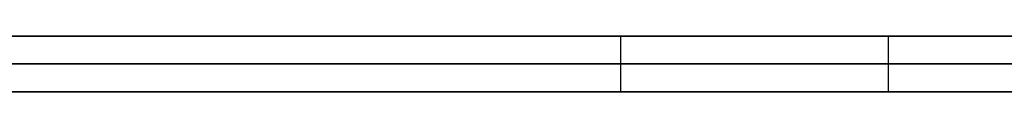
# Model space of a CAD drawing. Extents: x -3.09 to 3.09, y -0.36 to 1.94.
# Tile 122 of 168: x -0.427967 to -0.420883, y 1.8416 to 1.842. Entities that reach past the tile are written whole.
import ezdxf

# ---------------------------------------------------------------- set-up
doc = ezdxf.new("R2010")
doc.units = 0
doc.layers.get('0').update_dxf_attribs({"linetype": 'CONTINUOUS'})

# ---------------------------------------------------------------- blocks, each defined once
blk = doc.blocks.new('*U1')
at = {"extrusion": (0, 1, 0)}
for p, q in [((-3.01875, 1.842, 0.83), (3.01875, 1.842, 0.83)), ((3.01875, 1.842, -0.83), (-3.01875, 1.842, -0.83)), ((-2.92375, 1.842, -0.815), (2.92375, 1.842, -0.815)), ((2.92375, 1.842, 0.815), (-2.92375, 1.842, 0.815)), ((2.92375, 1.842, -0.7525), (-2.92375, 1.842, -0.7525)), ((-2.92375, 1.842, 0.7525), (2.92375, 1.842, 0.7525)), ((-2.45875, 1.842, -0.25), (-0.01875, 1.842, -0.25)), ((-0.01875, 1.842, 0.25), (-2.45875, 1.842, 0.25)), ((-0.4448366, 1.842, -0.4092283), (-0.406716, 1.842, -0.4092283)), ((-2.45875, 1.8418, 0.25), (-0.01875, 1.8418, 0.25)), ((-0.01875, 1.8418, -0.25), (-2.45875, 1.8418, -0.25)), ((2.92375, 1.8416, -0.815), (-2.92375, 1.8416, -0.815)), ((-2.92375, 1.8416, 0.815), (2.92375, 1.8416, 0.815)), ((2.92375, 1.8416, -0.7525), (-2.92375, 1.8416, -0.7525)), ((-2.92375, 1.8416, 0.7525), (2.92375, 1.8416, 0.7525)), ((-0.406716, 1.8416, -0.4092283), (-0.4448366, 1.8416, -0.4092283))]:
    blk.add_line(p, q, dxfattribs=at)
at = {"extrusion": (0, 0, -1)}
for p, q in [((-3.01875, 1.842, 0.83), (3.01875, 1.842, 0.83)), ((2.92375, 1.842, -0.7525), (-2.92375, 1.842, -0.7525)), ((2.92375, 1.842, 0.815), (-2.92375, 1.842, 0.815)), ((-0.01875, 1.842, 0.25), (-2.45875, 1.842, 0.25)), ((-2.45875, 1.8418, 0.25), (-0.01875, 1.8418, 0.25)), ((2.92375, 1.8416, -0.7525), (-2.92375, 1.8416, -0.7525)), ((-2.92375, 1.8416, 0.815), (2.92375, 1.8416, 0.815))]:
    blk.add_line(p, q, dxfattribs=at)
for p, q in [((3.01875, 1.842, -0.83), (-3.01875, 1.842, -0.83)), ((-2.92375, 1.842, 0.7525), (2.92375, 1.842, 0.7525)), ((-2.92375, 1.842, -0.815), (2.92375, 1.842, -0.815)), ((-2.45875, 1.842, -0.25), (-0.01875, 1.842, -0.25)), ((-0.4448366, 1.842, -0.4092283), (-0.406716, 1.842, -0.4092283)), ((-0.4236454, 1.842, 0.4611016), (-0.4236454, 1.8416, 0.4611016)), ((-0.4236454, 1.842, 0.4611016), (-0.4236454, 1.8416, 0.4611016)), ((-0.4217193, 1.842, -0.4448993), (-0.4217193, 1.8416, -0.4448993)), ((-0.4217193, 1.842, -0.4448993), (-0.4217193, 1.8416, -0.4448993)), ((-0.01875, 1.8418, -0.25), (-2.45875, 1.8418, -0.25)), ((-2.92375, 1.8416, 0.7525), (2.92375, 1.8416, 0.7525)), ((2.92375, 1.8416, -0.815), (-2.92375, 1.8416, -0.815)), ((-0.406716, 1.8416, -0.4092283), (-0.4448366, 1.8416, -0.4092283))]:
    blk.add_line(p, q)
for points in [[(-0.420719, 1.842, -0.360464), (-0.421159, 1.842, -0.36079), (-0.421596, 1.842, -0.361121), (-0.422029, 1.842, -0.361454), (-0.422459, 1.842, -0.361792), (-0.422885, 1.842, -0.362133), (-0.423308, 1.842, -0.362478), (-0.423727, 1.842, -0.362825), (-0.424142, 1.842, -0.363176), (-0.424553, 1.842, -0.36353), (-0.42496, 1.842, -0.363887), (-0.425363, 1.842, -0.364247), (-0.425762, 1.842, -0.36461), (-0.426156, 1.842, -0.364976), (-0.426546, 1.842, -0.365345), (-0.426933, 1.842, -0.365718), (-0.427315, 1.842, -0.366093), (-0.427693, 1.842, -0.366472), (-0.428067, 1.842, -0.366853)], [(-0.420719, 1.842, -0.360464), (-0.421159, 1.842, -0.36079), (-0.421596, 1.842, -0.361121), (-0.422029, 1.842, -0.361454), (-0.422459, 1.842, -0.361792), (-0.422885, 1.842, -0.362133), (-0.423308, 1.842, -0.362478), (-0.423727, 1.842, -0.362825), (-0.424142, 1.842, -0.363176), (-0.424553, 1.842, -0.36353), (-0.42496, 1.842, -0.363887), (-0.425363, 1.842, -0.364247), (-0.425762, 1.842, -0.36461), (-0.426156, 1.842, -0.364976), (-0.426546, 1.842, -0.365345), (-0.426933, 1.842, -0.365718), (-0.427315, 1.842, -0.366093), (-0.427693, 1.842, -0.366472), (-0.428067, 1.842, -0.366853)], [(-0.421719, 1.842, -0.444899), (-0.421927, 1.842, -0.445034), (-0.422134, 1.842, -0.445171), (-0.42234, 1.842, -0.445308), (-0.422545, 1.842, -0.445446), (-0.422748, 1.842, -0.445585), (-0.422951, 1.842, -0.445724), (-0.423153, 1.842, -0.445865), (-0.423353, 1.842, -0.446007), (-0.423553, 1.842, -0.44615), (-0.423751, 1.842, -0.446294), (-0.423949, 1.842, -0.446438), (-0.424145, 1.842, -0.446584), (-0.424341, 1.842, -0.446731), (-0.424535, 1.842, -0.446878), (-0.424728, 1.842, -0.447027), (-0.42492, 1.842, -0.447176), (-0.425112, 1.842, -0.447327), (-0.425302, 1.842, -0.447478), (-0.425491, 1.842, -0.44763), (-0.425679, 1.842, -0.447784), (-0.425866, 1.842, -0.447938), (-0.426052, 1.842, -0.448093), (-0.426237, 1.842, -0.44825), (-0.426421, 1.842, -0.448407), (-0.426604, 1.842, -0.448565), (-0.426786, 1.842, -0.448724), (-0.426967, 1.842, -0.448884), (-0.427147, 1.842, -0.449045), (-0.427325, 1.842, -0.449207), (-0.427503, 1.842, -0.44937), (-0.42768, 1.842, -0.449533), (-0.427855, 1.842, -0.449698), (-0.42803, 1.842, -0.449864)], [(-0.428031, 1.842, -0.525591), (-0.42769, 1.842, -0.525931), (-0.427345, 1.842, -0.526268), (-0.426997, 1.842, -0.526602), (-0.426644, 1.842, -0.526933), (-0.426287, 1.842, -0.527262), (-0.425926, 1.842, -0.527588), (-0.425561, 1.842, -0.527911), (-0.425192, 1.842, -0.528231), (-0.424818, 1.842, -0.528548), (-0.424441, 1.842, -0.528863), (-0.42406, 1.842, -0.529175), (-0.423674, 1.842, -0.529484), (-0.423285, 1.842, -0.52979), (-0.422891, 1.842, -0.530093), (-0.422495, 1.842, -0.530393), (-0.422094, 1.842, -0.530689), (-0.42169, 1.842, -0.530982), (-0.421282, 1.842, -0.531273), (-0.42087, 1.842, -0.53156)], [(-0.428031, 1.842, -0.525591), (-0.42769, 1.842, -0.525931), (-0.427345, 1.842, -0.526268), (-0.426997, 1.842, -0.526602), (-0.426644, 1.842, -0.526933), (-0.426287, 1.842, -0.527262), (-0.425926, 1.842, -0.527588), (-0.425561, 1.842, -0.527911), (-0.425192, 1.842, -0.528231), (-0.424818, 1.842, -0.528548), (-0.424441, 1.842, -0.528863), (-0.42406, 1.842, -0.529175), (-0.423674, 1.842, -0.529484), (-0.423285, 1.842, -0.52979), (-0.422891, 1.842, -0.530093), (-0.422495, 1.842, -0.530393), (-0.422094, 1.842, -0.530689), (-0.42169, 1.842, -0.530982), (-0.421282, 1.842, -0.531273), (-0.42087, 1.842, -0.53156)], [(-0.421719, 1.842, -0.444899), (-0.421927, 1.842, -0.445034), (-0.422134, 1.842, -0.445171), (-0.42234, 1.842, -0.445308), (-0.422545, 1.842, -0.445446), (-0.422748, 1.842, -0.445585), (-0.422951, 1.842, -0.445724), (-0.423153, 1.842, -0.445865), (-0.423353, 1.842, -0.446007), (-0.423553, 1.842, -0.44615), (-0.423751, 1.842, -0.446294), (-0.423949, 1.842, -0.446438), (-0.424145, 1.842, -0.446584), (-0.424341, 1.842, -0.446731), (-0.424535, 1.842, -0.446878), (-0.424728, 1.842, -0.447027), (-0.42492, 1.842, -0.447176), (-0.425112, 1.842, -0.447327), (-0.425302, 1.842, -0.447478), (-0.425491, 1.842, -0.44763), (-0.425679, 1.842, -0.447784), (-0.425866, 1.842, -0.447938), (-0.426052, 1.842, -0.448093), (-0.426237, 1.842, -0.44825), (-0.426421, 1.842, -0.448407), (-0.426604, 1.842, -0.448565), (-0.426786, 1.842, -0.448724), (-0.426967, 1.842, -0.448884), (-0.427147, 1.842, -0.449045), (-0.427325, 1.842, -0.449207), (-0.427503, 1.842, -0.44937), (-0.42768, 1.842, -0.449533), (-0.427855, 1.842, -0.449698), (-0.42803, 1.842, -0.449864)], [(-0.423645, 1.842, 0.461102), (-0.423646, 1.842, 0.461359), (-0.423647, 1.842, 0.461617), (-0.423649, 1.842, 0.461874), (-0.423651, 1.842, 0.46213), (-0.423654, 1.842, 0.462385), (-0.423658, 1.842, 0.46264), (-0.423663, 1.842, 0.462895), (-0.423669, 1.842, 0.463149), (-0.423675, 1.842, 0.463402), (-0.423682, 1.842, 0.463655), (-0.423689, 1.842, 0.463908), (-0.423698, 1.842, 0.464159), (-0.423707, 1.842, 0.464411), (-0.423716, 1.842, 0.464661), (-0.423727, 1.842, 0.464911), (-0.423738, 1.842, 0.465161), (-0.42375, 1.842, 0.46541), (-0.423763, 1.842, 0.465658), (-0.423776, 1.842, 0.465906), (-0.42379, 1.842, 0.466154), (-0.423805, 1.842, 0.4664), (-0.423821, 1.842, 0.466647), (-0.423837, 1.842, 0.466892), (-0.423854, 1.842, 0.467137), (-0.423872, 1.842, 0.467382), (-0.42389, 1.842, 0.467626), (-0.42391, 1.842, 0.467869), (-0.42393, 1.842, 0.468112), (-0.42395, 1.842, 0.468354), (-0.423972, 1.842, 0.468596), (-0.423994, 1.842, 0.468837), (-0.424017, 1.842, 0.469078), (-0.42404, 1.842, 0.469318), (-0.424064, 1.842, 0.469558), (-0.424089, 1.842, 0.469797), (-0.424115, 1.842, 0.470035), (-0.424142, 1.842, 0.470273), (-0.424169, 1.842, 0.470511), (-0.424197, 1.842, 0.470747), (-0.424225, 1.842, 0.470984), (-0.424255, 1.842, 0.471219), (-0.424285, 1.842, 0.471454), (-0.424316, 1.842, 0.471689), (-0.424347, 1.842, 0.471923), (-0.424379, 1.842, 0.472156), (-0.424412, 1.842, 0.472389), (-0.424446, 1.842, 0.472622), (-0.424481, 1.842, 0.472853), (-0.424516, 1.842, 0.473085), (-0.424552, 1.842, 0.473315), (-0.424588, 1.842, 0.473545), (-0.424626, 1.842, 0.473775), (-0.424664, 1.842, 0.474004), (-0.424702, 1.842, 0.474232), (-0.424742, 1.842, 0.47446), (-0.424782, 1.842, 0.474688), (-0.424823, 1.842, 0.474914), (-0.424865, 1.842, 0.475141), (-0.424907, 1.842, 0.475366), (-0.42495, 1.842, 0.475592), (-0.424994, 1.842, 0.475816), (-0.425039, 1.842, 0.47604), (-0.425084, 1.842, 0.476264), (-0.42513, 1.842, 0.476486), (-0.425177, 1.842, 0.476709), (-0.425224, 1.842, 0.476931), (-0.425273, 1.842, 0.477152), (-0.425322, 1.842, 0.477373), (-0.425371, 1.842, 0.477593), (-0.425422, 1.842, 0.477812), (-0.425473, 1.842, 0.478031), (-0.425525, 1.842, 0.47825), (-0.425577, 1.842, 0.478468), (-0.42563, 1.842, 0.478685), (-0.425684, 1.842, 0.478902), (-0.425739, 1.842, 0.479118), (-0.425795, 1.842, 0.479334), (-0.425851, 1.842, 0.479549), (-0.425908, 1.842, 0.479764), (-0.425965, 1.842, 0.479978), (-0.426024, 1.842, 0.480191), (-0.426083, 1.842, 0.480404), (-0.426143, 1.842, 0.480616), (-0.426203, 1.842, 0.480828), (-0.426264, 1.842, 0.481039), (-0.426326, 1.842, 0.48125), (-0.426389, 1.842, 0.48146), (-0.426453, 1.842, 0.48167), (-0.426517, 1.842, 0.481879), (-0.426582, 1.842, 0.482087), (-0.426647, 1.842, 0.482295), (-0.426714, 1.842, 0.482503), (-0.426781, 1.842, 0.482709), (-0.426848, 1.842, 0.482916), (-0.426917, 1.842, 0.483121), (-0.426986, 1.842, 0.483327), (-0.427056, 1.842, 0.483531), (-0.427127, 1.842, 0.483735), (-0.427198, 1.842, 0.483938), (-0.427269, 1.842, 0.48414), (-0.427341, 1.842, 0.484342), (-0.427414, 1.842, 0.484542), (-0.427488, 1.842, 0.484743), (-0.427562, 1.842, 0.484942), (-0.427636, 1.842, 0.485141), (-0.427712, 1.842, 0.485339), (-0.427787, 1.842, 0.485536), (-0.427864, 1.842, 0.485732), (-0.427941, 1.842, 0.485928), (-0.428019, 1.842, 0.486123)], [(-0.427968, 1.842, 0.436097), (-0.427891, 1.842, 0.436291), (-0.427814, 1.842, 0.436486), (-0.427739, 1.842, 0.436682), (-0.427663, 1.842, 0.436879), (-0.427589, 1.842, 0.437076), (-0.427515, 1.842, 0.437273), (-0.427441, 1.842, 0.437471), (-0.427368, 1.842, 0.43767), (-0.427296, 1.842, 0.43787), (-0.427225, 1.842, 0.43807), (-0.427154, 1.842, 0.438271), (-0.427084, 1.842, 0.438473), (-0.427014, 1.842, 0.438675), (-0.426945, 1.842, 0.438877), (-0.426877, 1.842, 0.439081), (-0.426809, 1.842, 0.439285), (-0.426742, 1.842, 0.43949), (-0.426676, 1.842, 0.439695), (-0.42661, 1.842, 0.439901), (-0.426545, 1.842, 0.440107), (-0.426481, 1.842, 0.440314), (-0.426418, 1.842, 0.440522), (-0.426355, 1.842, 0.44073), (-0.426293, 1.842, 0.440938), (-0.426232, 1.842, 0.441148), (-0.426172, 1.842, 0.441358), (-0.426112, 1.842, 0.441568), (-0.426053, 1.842, 0.441779), (-0.425994, 1.842, 0.441991), (-0.425937, 1.842, 0.442203), (-0.42588, 1.842, 0.442416), (-0.425824, 1.842, 0.44263), (-0.425768, 1.842, 0.442844), (-0.425713, 1.842, 0.443059), (-0.425659, 1.842, 0.443274), (-0.425606, 1.842, 0.44349), (-0.425553, 1.842, 0.443706), (-0.425501, 1.842, 0.443923), (-0.42545, 1.842, 0.444141), (-0.4254, 1.842, 0.444359), (-0.42535, 1.842, 0.444578), (-0.425301, 1.842, 0.444797), (-0.425253, 1.842, 0.445017), (-0.425205, 1.842, 0.445238), (-0.425158, 1.842, 0.445459), (-0.425112, 1.842, 0.445681), (-0.425066, 1.842, 0.445903), (-0.425022, 1.842, 0.446126), (-0.424978, 1.842, 0.446349), (-0.424934, 1.842, 0.446574), (-0.424892, 1.842, 0.446798), (-0.42485, 1.842, 0.447024), (-0.424809, 1.842, 0.447249), (-0.424768, 1.842, 0.447476), (-0.424728, 1.842, 0.447703), (-0.424689, 1.842, 0.447931), (-0.424651, 1.842, 0.448159), (-0.424614, 1.842, 0.448388), (-0.424577, 1.842, 0.448617), (-0.42454, 1.842, 0.448847), (-0.424505, 1.842, 0.449078), (-0.42447, 1.842, 0.449309), (-0.424436, 1.842, 0.449541), (-0.424403, 1.842, 0.449773), (-0.42437, 1.842, 0.450006), (-0.424339, 1.842, 0.45024), (-0.424307, 1.842, 0.450474), (-0.424277, 1.842, 0.450709), (-0.424247, 1.842, 0.450944), (-0.424218, 1.842, 0.45118), (-0.42419, 1.842, 0.451416), (-0.424162, 1.842, 0.451654), (-0.424136, 1.842, 0.451891), (-0.424109, 1.842, 0.45213), (-0.424084, 1.842, 0.452368), (-0.424059, 1.842, 0.452608), (-0.424035, 1.842, 0.452848), (-0.424012, 1.842, 0.453089), (-0.423989, 1.842, 0.45333), (-0.423968, 1.842, 0.453572), (-0.423947, 1.842, 0.453814), (-0.423926, 1.842, 0.454057), (-0.423906, 1.842, 0.454301), (-0.423887, 1.842, 0.454545), (-0.423869, 1.842, 0.45479), (-0.423852, 1.842, 0.455035), (-0.423835, 1.842, 0.455281), (-0.423819, 1.842, 0.455528), (-0.423803, 1.842, 0.455775), (-0.423789, 1.842, 0.456023), (-0.423775, 1.842, 0.456271), (-0.423761, 1.842, 0.45652), (-0.423749, 1.842, 0.456769), (-0.423737, 1.842, 0.457019), (-0.423726, 1.842, 0.45727), (-0.423716, 1.842, 0.457521), (-0.423706, 1.842, 0.457773), (-0.423697, 1.842, 0.458026), (-0.423689, 1.842, 0.458279), (-0.423681, 1.842, 0.458533), (-0.423674, 1.842, 0.458787), (-0.423668, 1.842, 0.459042), (-0.423663, 1.842, 0.459297), (-0.423658, 1.842, 0.459553), (-0.423654, 1.842, 0.45981), (-0.423651, 1.842, 0.460067), (-0.423649, 1.842, 0.460325), (-0.423647, 1.842, 0.460583), (-0.423646, 1.842, 0.460842), (-0.423645, 1.842, 0.461102)], [(-0.427968, 1.842, 0.436097), (-0.427891, 1.842, 0.436291), (-0.427814, 1.842, 0.436486), (-0.427739, 1.842, 0.436682), (-0.427663, 1.842, 0.436879), (-0.427589, 1.842, 0.437076), (-0.427515, 1.842, 0.437273), (-0.427441, 1.842, 0.437471), (-0.427368, 1.842, 0.43767), (-0.427296, 1.842, 0.43787), (-0.427225, 1.842, 0.43807), (-0.427154, 1.842, 0.438271), (-0.427084, 1.842, 0.438473), (-0.427014, 1.842, 0.438675), (-0.426945, 1.842, 0.438877), (-0.426877, 1.842, 0.439081), (-0.426809, 1.842, 0.439285), (-0.426742, 1.842, 0.43949), (-0.426676, 1.842, 0.439695), (-0.42661, 1.842, 0.439901), (-0.426545, 1.842, 0.440107), (-0.426481, 1.842, 0.440314), (-0.426418, 1.842, 0.440522), (-0.426355, 1.842, 0.44073), (-0.426293, 1.842, 0.440938), (-0.426232, 1.842, 0.441148), (-0.426172, 1.842, 0.441358), (-0.426112, 1.842, 0.441568), (-0.426053, 1.842, 0.441779), (-0.425994, 1.842, 0.441991), (-0.425937, 1.842, 0.442203), (-0.42588, 1.842, 0.442416), (-0.425824, 1.842, 0.44263), (-0.425768, 1.842, 0.442844), (-0.425713, 1.842, 0.443059), (-0.425659, 1.842, 0.443274), (-0.425606, 1.842, 0.44349), (-0.425553, 1.842, 0.443706), (-0.425501, 1.842, 0.443923), (-0.42545, 1.842, 0.444141), (-0.4254, 1.842, 0.444359), (-0.42535, 1.842, 0.444578), (-0.425301, 1.842, 0.444797), (-0.425253, 1.842, 0.445017), (-0.425205, 1.842, 0.445238), (-0.425158, 1.842, 0.445459), (-0.425112, 1.842, 0.445681), (-0.425066, 1.842, 0.445903), (-0.425022, 1.842, 0.446126), (-0.424978, 1.842, 0.446349), (-0.424934, 1.842, 0.446574), (-0.424892, 1.842, 0.446798), (-0.42485, 1.842, 0.447024), (-0.424809, 1.842, 0.447249), (-0.424768, 1.842, 0.447476), (-0.424728, 1.842, 0.447703), (-0.424689, 1.842, 0.447931), (-0.424651, 1.842, 0.448159), (-0.424614, 1.842, 0.448388), (-0.424577, 1.842, 0.448617), (-0.42454, 1.842, 0.448847), (-0.424505, 1.842, 0.449078), (-0.42447, 1.842, 0.449309), (-0.424436, 1.842, 0.449541), (-0.424403, 1.842, 0.449773), (-0.42437, 1.842, 0.450006), (-0.424339, 1.842, 0.45024), (-0.424307, 1.842, 0.450474), (-0.424277, 1.842, 0.450709), (-0.424247, 1.842, 0.450944), (-0.424218, 1.842, 0.45118), (-0.42419, 1.842, 0.451416), (-0.424162, 1.842, 0.451654), (-0.424136, 1.842, 0.451891), (-0.424109, 1.842, 0.45213), (-0.424084, 1.842, 0.452368), (-0.424059, 1.842, 0.452608), (-0.424035, 1.842, 0.452848), (-0.424012, 1.842, 0.453089), (-0.423989, 1.842, 0.45333), (-0.423968, 1.842, 0.453572), (-0.423947, 1.842, 0.453814), (-0.423926, 1.842, 0.454057), (-0.423906, 1.842, 0.454301), (-0.423887, 1.842, 0.454545), (-0.423869, 1.842, 0.45479), (-0.423852, 1.842, 0.455035), (-0.423835, 1.842, 0.455281), (-0.423819, 1.842, 0.455528), (-0.423803, 1.842, 0.455775), (-0.423789, 1.842, 0.456023), (-0.423775, 1.842, 0.456271), (-0.423761, 1.842, 0.45652), (-0.423749, 1.842, 0.456769), (-0.423737, 1.842, 0.457019), (-0.423726, 1.842, 0.45727), (-0.423716, 1.842, 0.457521), (-0.423706, 1.842, 0.457773), (-0.423697, 1.842, 0.458026), (-0.423689, 1.842, 0.458279), (-0.423681, 1.842, 0.458533), (-0.423674, 1.842, 0.458787), (-0.423668, 1.842, 0.459042), (-0.423663, 1.842, 0.459297), (-0.423658, 1.842, 0.459553), (-0.423654, 1.842, 0.45981), (-0.423651, 1.842, 0.460067), (-0.423649, 1.842, 0.460325), (-0.423647, 1.842, 0.460583), (-0.423646, 1.842, 0.460842), (-0.423645, 1.842, 0.461102)], [(-0.423645, 1.842, 0.461102), (-0.423646, 1.842, 0.461359), (-0.423647, 1.842, 0.461617), (-0.423649, 1.842, 0.461874), (-0.423651, 1.842, 0.46213), (-0.423654, 1.842, 0.462385), (-0.423658, 1.842, 0.46264), (-0.423663, 1.842, 0.462895), (-0.423669, 1.842, 0.463149), (-0.423675, 1.842, 0.463402), (-0.423682, 1.842, 0.463655), (-0.423689, 1.842, 0.463908), (-0.423698, 1.842, 0.464159), (-0.423707, 1.842, 0.464411), (-0.423716, 1.842, 0.464661), (-0.423727, 1.842, 0.464911), (-0.423738, 1.842, 0.465161), (-0.42375, 1.842, 0.46541), (-0.423763, 1.842, 0.465658), (-0.423776, 1.842, 0.465906), (-0.42379, 1.842, 0.466154), (-0.423805, 1.842, 0.4664), (-0.423821, 1.842, 0.466647), (-0.423837, 1.842, 0.466892), (-0.423854, 1.842, 0.467137), (-0.423872, 1.842, 0.467382), (-0.42389, 1.842, 0.467626), (-0.42391, 1.842, 0.467869), (-0.42393, 1.842, 0.468112), (-0.42395, 1.842, 0.468354), (-0.423972, 1.842, 0.468596), (-0.423994, 1.842, 0.468837), (-0.424017, 1.842, 0.469078), (-0.42404, 1.842, 0.469318), (-0.424064, 1.842, 0.469558), (-0.424089, 1.842, 0.469797), (-0.424115, 1.842, 0.470035), (-0.424142, 1.842, 0.470273), (-0.424169, 1.842, 0.470511), (-0.424197, 1.842, 0.470747), (-0.424225, 1.842, 0.470984), (-0.424255, 1.842, 0.471219), (-0.424285, 1.842, 0.471454), (-0.424316, 1.842, 0.471689), (-0.424347, 1.842, 0.471923), (-0.424379, 1.842, 0.472156), (-0.424412, 1.842, 0.472389), (-0.424446, 1.842, 0.472622), (-0.424481, 1.842, 0.472853), (-0.424516, 1.842, 0.473085), (-0.424552, 1.842, 0.473315), (-0.424588, 1.842, 0.473545), (-0.424626, 1.842, 0.473775), (-0.424664, 1.842, 0.474004), (-0.424702, 1.842, 0.474232), (-0.424742, 1.842, 0.47446), (-0.424782, 1.842, 0.474688), (-0.424823, 1.842, 0.474914), (-0.424865, 1.842, 0.475141), (-0.424907, 1.842, 0.475366), (-0.42495, 1.842, 0.475592), (-0.424994, 1.842, 0.475816), (-0.425039, 1.842, 0.47604), (-0.425084, 1.842, 0.476264), (-0.42513, 1.842, 0.476486), (-0.425177, 1.842, 0.476709), (-0.425224, 1.842, 0.476931), (-0.425273, 1.842, 0.477152), (-0.425322, 1.842, 0.477373), (-0.425371, 1.842, 0.477593), (-0.425422, 1.842, 0.477812), (-0.425473, 1.842, 0.478031), (-0.425525, 1.842, 0.47825), (-0.425577, 1.842, 0.478468), (-0.42563, 1.842, 0.478685), (-0.425684, 1.842, 0.478902), (-0.425739, 1.842, 0.479118), (-0.425795, 1.842, 0.479334), (-0.425851, 1.842, 0.479549), (-0.425908, 1.842, 0.479764), (-0.425965, 1.842, 0.479978), (-0.426024, 1.842, 0.480191), (-0.426083, 1.842, 0.480404), (-0.426143, 1.842, 0.480616), (-0.426203, 1.842, 0.480828), (-0.426264, 1.842, 0.481039), (-0.426326, 1.842, 0.48125), (-0.426389, 1.842, 0.48146), (-0.426453, 1.842, 0.48167), (-0.426517, 1.842, 0.481879), (-0.426582, 1.842, 0.482087), (-0.426647, 1.842, 0.482295), (-0.426714, 1.842, 0.482503), (-0.426781, 1.842, 0.482709), (-0.426848, 1.842, 0.482916), (-0.426917, 1.842, 0.483121), (-0.426986, 1.842, 0.483327), (-0.427056, 1.842, 0.483531), (-0.427127, 1.842, 0.483735), (-0.427198, 1.842, 0.483938), (-0.427269, 1.842, 0.48414), (-0.427341, 1.842, 0.484342), (-0.427414, 1.842, 0.484542), (-0.427488, 1.842, 0.484743), (-0.427562, 1.842, 0.484942), (-0.427636, 1.842, 0.485141), (-0.427712, 1.842, 0.485339), (-0.427787, 1.842, 0.485536), (-0.427864, 1.842, 0.485732), (-0.427941, 1.842, 0.485928), (-0.428019, 1.842, 0.486123)], [(-0.420804, 1.842, -0.444347), (-0.420991, 1.842, -0.444457), (-0.421176, 1.842, -0.444567), (-0.421359, 1.842, -0.444678), (-0.42154, 1.842, -0.444788), (-0.421719, 1.842, -0.444899)], [(-0.420804, 1.842, -0.444347), (-0.420991, 1.842, -0.444457), (-0.421176, 1.842, -0.444567), (-0.421359, 1.842, -0.444678), (-0.42154, 1.842, -0.444788), (-0.421719, 1.842, -0.444899)], [(-0.428173, 1.8416, -0.366962), (-0.42761, 1.8416, -0.366388), (-0.427039, 1.8416, -0.365821), (-0.426458, 1.8416, -0.365261), (-0.425868, 1.8416, -0.364708), (-0.425268, 1.8416, -0.364162), (-0.424659, 1.8416, -0.363622), (-0.424041, 1.8416, -0.36309), (-0.423414, 1.8416, -0.362565), (-0.422778, 1.8416, -0.362047), (-0.422134, 1.8416, -0.361536), (-0.421482, 1.8416, -0.361034), (-0.420823, 1.8416, -0.360541)], [(-0.428173, 1.8416, -0.366962), (-0.42761, 1.8416, -0.366388), (-0.427039, 1.8416, -0.365821), (-0.426458, 1.8416, -0.365261), (-0.425868, 1.8416, -0.364708), (-0.425268, 1.8416, -0.364162), (-0.424659, 1.8416, -0.363622), (-0.424041, 1.8416, -0.36309), (-0.423414, 1.8416, -0.362565), (-0.422778, 1.8416, -0.362047), (-0.422134, 1.8416, -0.361536), (-0.421482, 1.8416, -0.361034), (-0.420823, 1.8416, -0.360541)], [(-0.420759, 1.8416, -0.531636), (-0.421378, 1.8416, -0.531204), (-0.421989, 1.8416, -0.530766), (-0.422592, 1.8416, -0.53032), (-0.423186, 1.8416, -0.529866), (-0.423772, 1.8416, -0.529406), (-0.424348, 1.8416, -0.528939), (-0.424916, 1.8416, -0.528466), (-0.425474, 1.8416, -0.527987), (-0.426023, 1.8416, -0.527501), (-0.426563, 1.8416, -0.527008), (-0.427093, 1.8416, -0.52651), (-0.427614, 1.8416, -0.526005), (-0.428126, 1.8416, -0.525494)], [(-0.428045, 1.8416, -0.449878), (-0.427782, 1.8416, -0.449629), (-0.427517, 1.8416, -0.449382), (-0.427249, 1.8416, -0.449138), (-0.42698, 1.8416, -0.448895), (-0.426707, 1.8416, -0.448655), (-0.426433, 1.8416, -0.448417), (-0.426156, 1.8416, -0.448181), (-0.425877, 1.8416, -0.447947), (-0.425595, 1.8416, -0.447715), (-0.425311, 1.8416, -0.447485), (-0.425025, 1.8416, -0.447258), (-0.424736, 1.8416, -0.447033), (-0.424445, 1.8416, -0.44681), (-0.424151, 1.8416, -0.446589), (-0.423856, 1.8416, -0.44637), (-0.423557, 1.8416, -0.446153), (-0.423257, 1.8416, -0.445939), (-0.422954, 1.8416, -0.445727), (-0.422649, 1.8416, -0.445517), (-0.422341, 1.8416, -0.445309), (-0.422032, 1.8416, -0.445103), (-0.421719, 1.8416, -0.444899)], [(-0.428045, 1.8416, -0.449878), (-0.427782, 1.8416, -0.449629), (-0.427517, 1.8416, -0.449382), (-0.427249, 1.8416, -0.449138), (-0.42698, 1.8416, -0.448895), (-0.426707, 1.8416, -0.448655), (-0.426433, 1.8416, -0.448417), (-0.426156, 1.8416, -0.448181), (-0.425877, 1.8416, -0.447947), (-0.425595, 1.8416, -0.447715), (-0.425311, 1.8416, -0.447485), (-0.425025, 1.8416, -0.447258), (-0.424736, 1.8416, -0.447033), (-0.424445, 1.8416, -0.44681), (-0.424151, 1.8416, -0.446589), (-0.423856, 1.8416, -0.44637), (-0.423557, 1.8416, -0.446153), (-0.423257, 1.8416, -0.445939), (-0.422954, 1.8416, -0.445727), (-0.422649, 1.8416, -0.445517), (-0.422341, 1.8416, -0.445309), (-0.422032, 1.8416, -0.445103), (-0.421719, 1.8416, -0.444899)], [(-0.420759, 1.8416, -0.531636), (-0.421378, 1.8416, -0.531204), (-0.421989, 1.8416, -0.530766), (-0.422592, 1.8416, -0.53032), (-0.423186, 1.8416, -0.529866), (-0.423772, 1.8416, -0.529406), (-0.424348, 1.8416, -0.528939), (-0.424916, 1.8416, -0.528466), (-0.425474, 1.8416, -0.527987), (-0.426023, 1.8416, -0.527501), (-0.426563, 1.8416, -0.527008), (-0.427093, 1.8416, -0.52651), (-0.427614, 1.8416, -0.526005), (-0.428126, 1.8416, -0.525494)], [(-0.428002, 1.8416, 0.486082), (-0.427886, 1.8416, 0.485788), (-0.427771, 1.8416, 0.485492), (-0.427657, 1.8416, 0.485195), (-0.427545, 1.8416, 0.484896), (-0.427434, 1.8416, 0.484596), (-0.427324, 1.8416, 0.484294), (-0.427216, 1.8416, 0.48399), (-0.427109, 1.8416, 0.483685), (-0.427004, 1.8416, 0.483378), (-0.4269, 1.8416, 0.48307), (-0.426797, 1.8416, 0.48276), (-0.426696, 1.8416, 0.482449), (-0.426597, 1.8416, 0.482136), (-0.4265, 1.8416, 0.481823), (-0.426404, 1.8416, 0.481508), (-0.426309, 1.8416, 0.481192), (-0.426217, 1.8416, 0.480875), (-0.426126, 1.8416, 0.480556), (-0.426036, 1.8416, 0.480236), (-0.425949, 1.8416, 0.479915), (-0.425862, 1.8416, 0.479593), (-0.425778, 1.8416, 0.479269), (-0.425695, 1.8416, 0.478944), (-0.425614, 1.8416, 0.478618), (-0.425535, 1.8416, 0.478291), (-0.425457, 1.8416, 0.477962), (-0.42538, 1.8416, 0.477633), (-0.425306, 1.8416, 0.477301), (-0.425233, 1.8416, 0.476969), (-0.425161, 1.8416, 0.476635), (-0.425092, 1.8416, 0.4763), (-0.425024, 1.8416, 0.475964), (-0.424957, 1.8416, 0.475627), (-0.424893, 1.8416, 0.475288), (-0.424829, 1.8416, 0.474948), (-0.424768, 1.8416, 0.474607), (-0.424708, 1.8416, 0.474265), (-0.42465, 1.8416, 0.473921), (-0.424593, 1.8416, 0.473576), (-0.424538, 1.8416, 0.47323), (-0.424485, 1.8416, 0.472883), (-0.424433, 1.8416, 0.472534), (-0.424383, 1.8416, 0.472184), (-0.424335, 1.8416, 0.471833), (-0.424288, 1.8416, 0.47148), (-0.424243, 1.8416, 0.471126), (-0.4242, 1.8416, 0.470771), (-0.424158, 1.8416, 0.470415), (-0.424118, 1.8416, 0.470058), (-0.424079, 1.8416, 0.469699), (-0.424042, 1.8416, 0.469339), (-0.424007, 1.8416, 0.468978), (-0.423973, 1.8416, 0.468615), (-0.423941, 1.8416, 0.468252), (-0.423911, 1.8416, 0.467887), (-0.423882, 1.8416, 0.46752), (-0.423855, 1.8416, 0.467153), (-0.42383, 1.8416, 0.466784), (-0.423806, 1.8416, 0.466414), (-0.423784, 1.8416, 0.466043), (-0.423763, 1.8416, 0.46567), (-0.423745, 1.8416, 0.465296), (-0.423727, 1.8416, 0.464921), (-0.423712, 1.8416, 0.464545), (-0.423698, 1.8416, 0.464167), (-0.423686, 1.8416, 0.463788), (-0.423675, 1.8416, 0.463408), (-0.423666, 1.8416, 0.463027), (-0.423659, 1.8416, 0.462644), (-0.423653, 1.8416, 0.462261), (-0.423649, 1.8416, 0.461876), (-0.423646, 1.8416, 0.461489), (-0.423645, 1.8416, 0.461102)], [(-0.423645, 1.8416, 0.461102), (-0.423646, 1.8416, 0.460711), (-0.423649, 1.8416, 0.460323), (-0.423653, 1.8416, 0.459935), (-0.423658, 1.8416, 0.459549), (-0.423666, 1.8416, 0.459164), (-0.423675, 1.8416, 0.458781), (-0.423685, 1.8416, 0.458399), (-0.423697, 1.8416, 0.458018), (-0.423711, 1.8416, 0.457638), (-0.423726, 1.8416, 0.45726), (-0.423743, 1.8416, 0.456884), (-0.423762, 1.8416, 0.456508), (-0.423782, 1.8416, 0.456134), (-0.423804, 1.8416, 0.455761), (-0.423828, 1.8416, 0.45539), (-0.423853, 1.8416, 0.45502), (-0.423879, 1.8416, 0.454651), (-0.423908, 1.8416, 0.454283), (-0.423938, 1.8416, 0.453917), (-0.423969, 1.8416, 0.453553), (-0.424003, 1.8416, 0.453189), (-0.424037, 1.8416, 0.452827), (-0.424074, 1.8416, 0.452466), (-0.424112, 1.8416, 0.452107), (-0.424152, 1.8416, 0.451749), (-0.424193, 1.8416, 0.451392), (-0.424236, 1.8416, 0.451037), (-0.42428, 1.8416, 0.450683), (-0.424326, 1.8416, 0.45033), (-0.424374, 1.8416, 0.449979), (-0.424424, 1.8416, 0.449629), (-0.424475, 1.8416, 0.44928), (-0.424527, 1.8416, 0.448932), (-0.424582, 1.8416, 0.448586), (-0.424637, 1.8416, 0.448242), (-0.424695, 1.8416, 0.447898), (-0.424754, 1.8416, 0.447556), (-0.424815, 1.8416, 0.447216), (-0.424877, 1.8416, 0.446876), (-0.424941, 1.8416, 0.446538), (-0.425007, 1.8416, 0.446201), (-0.425074, 1.8416, 0.445866), (-0.425143, 1.8416, 0.445532), (-0.425213, 1.8416, 0.445199), (-0.425285, 1.8416, 0.444868), (-0.425359, 1.8416, 0.444538), (-0.425434, 1.8416, 0.444209), (-0.425511, 1.8416, 0.443882), (-0.42559, 1.8416, 0.443556), (-0.42567, 1.8416, 0.443231), (-0.425752, 1.8416, 0.442908), (-0.425835, 1.8416, 0.442586), (-0.42592, 1.8416, 0.442265), (-0.426007, 1.8416, 0.441946), (-0.426095, 1.8416, 0.441628), (-0.426185, 1.8416, 0.441311), (-0.426276, 1.8416, 0.440996), (-0.42637, 1.8416, 0.440682), (-0.426464, 1.8416, 0.440369), (-0.426561, 1.8416, 0.440058), (-0.426659, 1.8416, 0.439748), (-0.426758, 1.8416, 0.43944), (-0.426859, 1.8416, 0.439132), (-0.426962, 1.8416, 0.438826), (-0.427067, 1.8416, 0.438522), (-0.427172, 1.8416, 0.438219), (-0.427279, 1.8416, 0.437917), (-0.427388, 1.8416, 0.437617), (-0.427498, 1.8416, 0.437318), (-0.427609, 1.8416, 0.437021), (-0.427722, 1.8416, 0.436725), (-0.427836, 1.8416, 0.436431), (-0.427952, 1.8416, 0.436138), (-0.428069, 1.8416, 0.435847)], [(-0.423645, 1.8416, 0.461102), (-0.423646, 1.8416, 0.460711), (-0.423649, 1.8416, 0.460323), (-0.423653, 1.8416, 0.459935), (-0.423658, 1.8416, 0.459549), (-0.423666, 1.8416, 0.459164), (-0.423675, 1.8416, 0.458781), (-0.423685, 1.8416, 0.458399), (-0.423697, 1.8416, 0.458018), (-0.423711, 1.8416, 0.457638), (-0.423726, 1.8416, 0.45726), (-0.423743, 1.8416, 0.456884), (-0.423762, 1.8416, 0.456508), (-0.423782, 1.8416, 0.456134), (-0.423804, 1.8416, 0.455761), (-0.423828, 1.8416, 0.45539), (-0.423853, 1.8416, 0.45502), (-0.423879, 1.8416, 0.454651), (-0.423908, 1.8416, 0.454283), (-0.423938, 1.8416, 0.453917), (-0.423969, 1.8416, 0.453553), (-0.424003, 1.8416, 0.453189), (-0.424037, 1.8416, 0.452827), (-0.424074, 1.8416, 0.452466), (-0.424112, 1.8416, 0.452107), (-0.424152, 1.8416, 0.451749), (-0.424193, 1.8416, 0.451392), (-0.424236, 1.8416, 0.451037), (-0.42428, 1.8416, 0.450683), (-0.424326, 1.8416, 0.45033), (-0.424374, 1.8416, 0.449979), (-0.424424, 1.8416, 0.449629), (-0.424475, 1.8416, 0.44928), (-0.424527, 1.8416, 0.448932), (-0.424582, 1.8416, 0.448586), (-0.424637, 1.8416, 0.448242), (-0.424695, 1.8416, 0.447898), (-0.424754, 1.8416, 0.447556), (-0.424815, 1.8416, 0.447216), (-0.424877, 1.8416, 0.446876), (-0.424941, 1.8416, 0.446538), (-0.425007, 1.8416, 0.446201), (-0.425074, 1.8416, 0.445866), (-0.425143, 1.8416, 0.445532), (-0.425213, 1.8416, 0.445199), (-0.425285, 1.8416, 0.444868), (-0.425359, 1.8416, 0.444538), (-0.425434, 1.8416, 0.444209), (-0.425511, 1.8416, 0.443882), (-0.42559, 1.8416, 0.443556), (-0.42567, 1.8416, 0.443231), (-0.425752, 1.8416, 0.442908), (-0.425835, 1.8416, 0.442586), (-0.42592, 1.8416, 0.442265), (-0.426007, 1.8416, 0.441946), (-0.426095, 1.8416, 0.441628), (-0.426185, 1.8416, 0.441311), (-0.426276, 1.8416, 0.440996), (-0.42637, 1.8416, 0.440682), (-0.426464, 1.8416, 0.440369), (-0.426561, 1.8416, 0.440058), (-0.426659, 1.8416, 0.439748), (-0.426758, 1.8416, 0.43944), (-0.426859, 1.8416, 0.439132), (-0.426962, 1.8416, 0.438826), (-0.427067, 1.8416, 0.438522), (-0.427172, 1.8416, 0.438219), (-0.427279, 1.8416, 0.437917), (-0.427388, 1.8416, 0.437617), (-0.427498, 1.8416, 0.437318), (-0.427609, 1.8416, 0.437021), (-0.427722, 1.8416, 0.436725), (-0.427836, 1.8416, 0.436431), (-0.427952, 1.8416, 0.436138), (-0.428069, 1.8416, 0.435847)], [(-0.428002, 1.8416, 0.486082), (-0.427886, 1.8416, 0.485788), (-0.427771, 1.8416, 0.485492), (-0.427657, 1.8416, 0.485195), (-0.427545, 1.8416, 0.484896), (-0.427434, 1.8416, 0.484596), (-0.427324, 1.8416, 0.484294), (-0.427216, 1.8416, 0.48399), (-0.427109, 1.8416, 0.483685), (-0.427004, 1.8416, 0.483378), (-0.4269, 1.8416, 0.48307), (-0.426797, 1.8416, 0.48276), (-0.426696, 1.8416, 0.482449), (-0.426597, 1.8416, 0.482136), (-0.4265, 1.8416, 0.481823), (-0.426404, 1.8416, 0.481508), (-0.426309, 1.8416, 0.481192), (-0.426217, 1.8416, 0.480875), (-0.426126, 1.8416, 0.480556), (-0.426036, 1.8416, 0.480236), (-0.425949, 1.8416, 0.479915), (-0.425862, 1.8416, 0.479593), (-0.425778, 1.8416, 0.479269), (-0.425695, 1.8416, 0.478944), (-0.425614, 1.8416, 0.478618), (-0.425535, 1.8416, 0.478291), (-0.425457, 1.8416, 0.477962), (-0.42538, 1.8416, 0.477633), (-0.425306, 1.8416, 0.477301), (-0.425233, 1.8416, 0.476969), (-0.425161, 1.8416, 0.476635), (-0.425092, 1.8416, 0.4763), (-0.425024, 1.8416, 0.475964), (-0.424957, 1.8416, 0.475627), (-0.424893, 1.8416, 0.475288), (-0.424829, 1.8416, 0.474948), (-0.424768, 1.8416, 0.474607), (-0.424708, 1.8416, 0.474265), (-0.42465, 1.8416, 0.473921), (-0.424593, 1.8416, 0.473576), (-0.424538, 1.8416, 0.47323), (-0.424485, 1.8416, 0.472883), (-0.424433, 1.8416, 0.472534), (-0.424383, 1.8416, 0.472184), (-0.424335, 1.8416, 0.471833), (-0.424288, 1.8416, 0.47148), (-0.424243, 1.8416, 0.471126), (-0.4242, 1.8416, 0.470771), (-0.424158, 1.8416, 0.470415), (-0.424118, 1.8416, 0.470058), (-0.424079, 1.8416, 0.469699), (-0.424042, 1.8416, 0.469339), (-0.424007, 1.8416, 0.468978), (-0.423973, 1.8416, 0.468615), (-0.423941, 1.8416, 0.468252), (-0.423911, 1.8416, 0.467887), (-0.423882, 1.8416, 0.46752), (-0.423855, 1.8416, 0.467153), (-0.42383, 1.8416, 0.466784), (-0.423806, 1.8416, 0.466414), (-0.423784, 1.8416, 0.466043), (-0.423763, 1.8416, 0.46567), (-0.423745, 1.8416, 0.465296), (-0.423727, 1.8416, 0.464921), (-0.423712, 1.8416, 0.464545), (-0.423698, 1.8416, 0.464167), (-0.423686, 1.8416, 0.463788), (-0.423675, 1.8416, 0.463408), (-0.423666, 1.8416, 0.463027), (-0.423659, 1.8416, 0.462644), (-0.423653, 1.8416, 0.462261), (-0.423649, 1.8416, 0.461876), (-0.423646, 1.8416, 0.461489), (-0.423645, 1.8416, 0.461102)], [(-0.421719, 1.8416, -0.444899), (-0.421479, 1.8416, -0.444751), (-0.421236, 1.8416, -0.444603), (-0.420989, 1.8416, -0.444456), (-0.420739, 1.8416, -0.444308)], [(-0.421719, 1.8416, -0.444899), (-0.421479, 1.8416, -0.444751), (-0.421236, 1.8416, -0.444603), (-0.420989, 1.8416, -0.444456), (-0.420739, 1.8416, -0.444308)]]:
    blk.add_polyline3d(points)

msp = doc.modelspace()

# ---------------------------------------------------------------- block references
msp.add_blockref('*U1', (0, 0))

doc.saveas('drawing.dxf')
